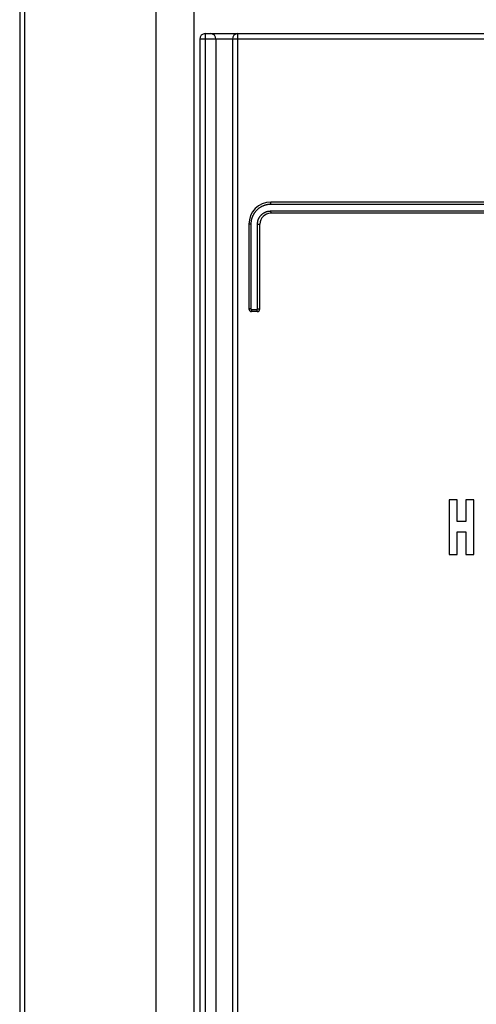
# Model space of a CAD drawing. Extents: x 0 to 594, y 0 to 420.
# Tile 7 of 105: x 96 to 105, y 235 to 253. Entities that reach past the tile are written whole.
import ezdxf

# ---------------------------------------------------------------- set-up
doc = ezdxf.new("R2010")
doc.units = 0
doc.header["$LTSCALE"] = 32.67
doc.layers.get('0').update_dxf_attribs({"linetype": 'CONTINUOUS'})
doc.layers.add('CHAMFERS', color=7, linetype='CONTINUOUS')
doc.layers.add('ROUNDS', color=7, linetype='CONTINUOUS')

msp = doc.modelspace()

# ---------------------------------------------------------------- linework, layer by layer
at = {"color": 7, "linetype": 'CONTINUOUS'}
for p, q in [((99.453, 182.322), (99.453, 278.723)), ((96.353, 278.303), (96.353, 182.322)), ((104.113, 244.148), (104.113, 243.148)), ((104.262, 244.148), (104.113, 244.148)), ((104.262, 243.749), (104.262, 244.148)), ((104.418, 244.148), (104.418, 243.749)), ((104.566, 244.148), (104.418, 244.148)), ((104.566, 243.148), (104.566, 244.148)), ((104.418, 243.749), (104.262, 243.749)), ((104.262, 243.148), (104.262, 243.564)), ((104.262, 243.564), (104.418, 243.564)), ((104.418, 243.564), (104.418, 243.148)), ((104.113, 243.148), (104.262, 243.148)), ((104.418, 243.148), (104.566, 243.148))]:
    msp.add_line(p, q, dxfattribs=at)
at = {"color": 9, "linetype": 'CONTINUOUS'}
msp.add_line((98.753, 278.323), (98.753, 182.322), dxfattribs=at)
at = {"layer": 'CHAMFERS', "color": 7, "linetype": 'CONTINUOUS'}
msp.add_line((96.263, 278.303), (96.263, 182.322), dxfattribs=at)
at = {"layer": 'ROUNDS', "color": 7, "linetype": 'CONTINUOUS'}
for p, q in [((99.553, 252.563), (99.553, 182.122)), ((99.653, 252.663), (113.053, 252.663)), ((99.851, 252.563), (99.851, 182.116)), ((100.151, 252.563), (100.151, 183.422)), ((112.053, 249.584), (100.853, 249.584)), ((112.053, 249.384), (100.853, 249.384)), ((100.453, 249.184), (100.453, 247.634)), ((100.653, 247.634), (100.653, 249.184)), ((100.603, 247.584), (100.503, 247.584))]:
    msp.add_line(p, q, dxfattribs=at)
at = {"layer": 'ROUNDS', "color": 9, "linetype": 'CONTINUOUS'}
for p, q in [((105.037, 252.563), (99.553, 252.563)), ((99.653, 252.663), (99.653, 182.022)), ((100.244, 252.61), (100.243, 252.604)), ((100.243, 252.604), (100.243, 252.598)), ((100.243, 252.598), (100.243, 252.592)), ((100.243, 252.592), (100.243, 252.586)), ((100.243, 252.586), (100.243, 252.579)), ((100.243, 252.579), (100.243, 252.573)), ((100.243, 252.563), (100.243, 183.416)), ((100.244, 252.62), (100.244, 252.615)), ((100.244, 252.615), (100.244, 252.61)), ((100.85, 249.559), (100.85, 249.562)), ((100.85, 249.556), (100.85, 249.559)), ((100.85, 249.553), (100.85, 249.556)), ((100.85, 249.55), (100.85, 249.553)), ((100.85, 249.547), (100.85, 249.55)), ((100.85, 249.544), (100.85, 249.547)), ((112.056, 249.544), (100.85, 249.544)), ((100.85, 249.424), (112.056, 249.424)), ((100.85, 249.419), (100.85, 249.416)), ((100.85, 249.416), (100.85, 249.412)), ((100.85, 249.412), (100.85, 249.409)), ((100.85, 249.409), (100.85, 249.406)), ((100.85, 249.406), (100.85, 249.404)), ((100.85, 249.404), (100.851, 249.401)), ((100.49, 249.184), (100.453, 249.184)), ((100.49, 249.184), (100.49, 247.634)), ((100.61, 247.634), (100.61, 249.184)), ((100.61, 249.184), (100.653, 249.184)), ((100.49, 247.634), (100.453, 247.634)), ((100.5, 247.624), (100.5, 247.62)), ((100.5, 247.624), (100.6, 247.624)), ((100.5, 247.62), (100.5, 247.617)), ((100.5, 247.617), (100.5, 247.614)), ((100.5, 247.614), (100.5, 247.611)), ((100.5, 247.611), (100.5, 247.608)), ((100.5, 247.608), (100.5, 247.605)), ((100.5, 247.605), (100.5, 247.602)), ((100.6, 247.624), (100.6, 247.62)), ((100.6, 247.62), (100.6, 247.617)), ((100.6, 247.617), (100.6, 247.614)), ((100.6, 247.614), (100.6, 247.611)), ((100.6, 247.611), (100.6, 247.608)), ((100.6, 247.608), (100.6, 247.605)), ((100.6, 247.605), (100.6, 247.602)), ((100.61, 247.634), (100.653, 247.634))]:
    msp.add_line(p, q, dxfattribs=at)
for points in [[(100.243, 252.573), (100.243, 252.57), (100.243, 252.563)], [(100.251, 252.663), (100.251, 252.663), (100.251, 252.663), (100.25, 252.663), (100.25, 252.662), (100.25, 252.662), (100.249, 252.661), (100.249, 252.661), (100.249, 252.66), (100.249, 252.659), (100.248, 252.658), (100.248, 252.657), (100.248, 252.656), (100.248, 252.655), (100.247, 252.653), (100.247, 252.652), (100.247, 252.65), (100.247, 252.649), (100.247, 252.647), (100.246, 252.645), (100.246, 252.643), (100.246, 252.641), (100.246, 252.639), (100.245, 252.637), (100.245, 252.635), (100.245, 252.633), (100.245, 252.63), (100.245, 252.628), (100.245, 252.626), (100.244, 252.62)], [(100.85, 249.544), (100.842, 249.543), (100.834, 249.543), (100.825, 249.543), (100.817, 249.542), (100.809, 249.541), (100.801, 249.54), (100.793, 249.539), (100.785, 249.538), (100.777, 249.536), (100.769, 249.534), (100.761, 249.532), (100.753, 249.53), (100.745, 249.528), (100.737, 249.525), (100.729, 249.523), (100.722, 249.52), (100.714, 249.517), (100.706, 249.514), (100.699, 249.51), (100.691, 249.507), (100.684, 249.503), (100.677, 249.499), (100.67, 249.495), (100.663, 249.491), (100.656, 249.487), (100.649, 249.482), (100.642, 249.477), (100.635, 249.473), (100.629, 249.468), (100.623, 249.463), (100.616, 249.457), (100.61, 249.452), (100.604, 249.446), (100.598, 249.441), (100.592, 249.435), (100.587, 249.429), (100.581, 249.423), (100.576, 249.417), (100.57, 249.41), (100.565, 249.404), (100.56, 249.398), (100.556, 249.391), (100.551, 249.384), (100.547, 249.377), (100.542, 249.37), (100.538, 249.363), (100.534, 249.356), (100.53, 249.349), (100.526, 249.342), (100.523, 249.334), (100.52, 249.327), (100.516, 249.319), (100.513, 249.312), (100.511, 249.304), (100.508, 249.296), (100.505, 249.288), (100.503, 249.28), (100.501, 249.273), (100.499, 249.265), (100.497, 249.257), (100.496, 249.249), (100.494, 249.241), (100.493, 249.232), (100.492, 249.224), (100.491, 249.216), (100.491, 249.208), (100.49, 249.2), (100.49, 249.192), (100.49, 249.184)], [(100.85, 249.562), (100.851, 249.565), (100.851, 249.566), (100.851, 249.568), (100.851, 249.569), (100.851, 249.57), (100.851, 249.571), (100.851, 249.572), (100.851, 249.573), (100.851, 249.575), (100.851, 249.575), (100.851, 249.576), (100.851, 249.577), (100.852, 249.578), (100.852, 249.579), (100.852, 249.58), (100.852, 249.58), (100.852, 249.581), (100.852, 249.581), (100.852, 249.582), (100.852, 249.582), (100.852, 249.583), (100.853, 249.583), (100.853, 249.583), (100.853, 249.583), (100.853, 249.583), (100.853, 249.584)], [(100.61, 249.184), (100.61, 249.19), (100.61, 249.196), (100.611, 249.202), (100.611, 249.208), (100.612, 249.214), (100.613, 249.22), (100.614, 249.226), (100.615, 249.233), (100.616, 249.239), (100.618, 249.245), (100.619, 249.25), (100.621, 249.256), (100.623, 249.262), (100.625, 249.268), (100.628, 249.274), (100.63, 249.279), (100.632, 249.285), (100.635, 249.291), (100.638, 249.296), (100.641, 249.302), (100.644, 249.307), (100.647, 249.312), (100.651, 249.317), (100.654, 249.322), (100.658, 249.327), (100.662, 249.332), (100.666, 249.337), (100.67, 249.342), (100.674, 249.346), (100.678, 249.351), (100.682, 249.355), (100.687, 249.359), (100.691, 249.364), (100.696, 249.368), (100.701, 249.372), (100.706, 249.375), (100.711, 249.379), (100.716, 249.383), (100.721, 249.386), (100.726, 249.389), (100.732, 249.392), (100.737, 249.395), (100.743, 249.398), (100.748, 249.401), (100.754, 249.403), (100.759, 249.406), (100.765, 249.408), (100.771, 249.41), (100.777, 249.412), (100.783, 249.414), (100.789, 249.416), (100.795, 249.417), (100.801, 249.418), (100.807, 249.42), (100.813, 249.421), (100.819, 249.422), (100.825, 249.422), (100.832, 249.423), (100.838, 249.423), (100.844, 249.423), (100.85, 249.424)], [(100.85, 249.424), (100.85, 249.422), (100.85, 249.419)], [(100.851, 249.401), (100.851, 249.399), (100.851, 249.398), (100.851, 249.397), (100.851, 249.396), (100.851, 249.395), (100.851, 249.394), (100.851, 249.393), (100.851, 249.392), (100.851, 249.391), (100.851, 249.39), (100.852, 249.389), (100.852, 249.388), (100.852, 249.387), (100.852, 249.387), (100.852, 249.386), (100.852, 249.386), (100.852, 249.385), (100.852, 249.385), (100.852, 249.384), (100.853, 249.384), (100.853, 249.384), (100.853, 249.384), (100.853, 249.384), (100.853, 249.384)], [(100.49, 247.634), (100.49, 247.633), (100.49, 247.633), (100.49, 247.632), (100.49, 247.632), (100.49, 247.632), (100.49, 247.631), (100.49, 247.631), (100.49, 247.631), (100.49, 247.63), (100.491, 247.63), (100.491, 247.63), (100.491, 247.629), (100.491, 247.629), (100.491, 247.629), (100.491, 247.628), (100.492, 247.628), (100.492, 247.628), (100.492, 247.627), (100.492, 247.627), (100.493, 247.627), (100.493, 247.626), (100.493, 247.626), (100.493, 247.626), (100.494, 247.626), (100.494, 247.625), (100.494, 247.625), (100.495, 247.625), (100.495, 247.625), (100.495, 247.625), (100.496, 247.625), (100.496, 247.624), (100.496, 247.624), (100.497, 247.624), (100.497, 247.624), (100.497, 247.624), (100.498, 247.624), (100.498, 247.624), (100.498, 247.624), (100.499, 247.624), (100.499, 247.624), (100.5, 247.624), (100.5, 247.624)], [(100.5, 247.602), (100.5, 247.601), (100.501, 247.599), (100.501, 247.598), (100.501, 247.597), (100.501, 247.596), (100.501, 247.595), (100.501, 247.594), (100.501, 247.593), (100.501, 247.592), (100.501, 247.591), (100.501, 247.59), (100.501, 247.589), (100.502, 247.588), (100.502, 247.587), (100.502, 247.587), (100.502, 247.586), (100.502, 247.586), (100.502, 247.585), (100.502, 247.585), (100.502, 247.584), (100.503, 247.584), (100.503, 247.584), (100.503, 247.584), (100.503, 247.584), (100.503, 247.584)], [(100.6, 247.624), (100.6, 247.624), (100.601, 247.624), (100.601, 247.624), (100.601, 247.624), (100.602, 247.624), (100.602, 247.624), (100.603, 247.624), (100.603, 247.624), (100.603, 247.624), (100.604, 247.624), (100.604, 247.624), (100.604, 247.625), (100.605, 247.625), (100.605, 247.625), (100.605, 247.625), (100.606, 247.625), (100.606, 247.625), (100.606, 247.626), (100.606, 247.626), (100.607, 247.626), (100.607, 247.626), (100.607, 247.627), (100.608, 247.627), (100.608, 247.627), (100.608, 247.628), (100.608, 247.628), (100.608, 247.628), (100.609, 247.629), (100.609, 247.629), (100.609, 247.629), (100.609, 247.63), (100.609, 247.63), (100.609, 247.63), (100.609, 247.631), (100.61, 247.631), (100.61, 247.631), (100.61, 247.632), (100.61, 247.632), (100.61, 247.632), (100.61, 247.633), (100.61, 247.633), (100.61, 247.634)], [(100.6, 247.602), (100.6, 247.601), (100.601, 247.599), (100.601, 247.598), (100.601, 247.597), (100.601, 247.596), (100.601, 247.595), (100.601, 247.594), (100.601, 247.593), (100.601, 247.592), (100.601, 247.591), (100.601, 247.59), (100.601, 247.589), (100.602, 247.588), (100.602, 247.587), (100.602, 247.587), (100.602, 247.586), (100.602, 247.586), (100.602, 247.585), (100.602, 247.585), (100.602, 247.584), (100.603, 247.584), (100.603, 247.584), (100.603, 247.584), (100.603, 247.584), (100.603, 247.584)]]:
    msp.add_lwpolyline(points, dxfattribs=at)
at = {"layer": 'ROUNDS', "color": 7, "linetype": 'CONTINUOUS'}
for centre, radius, start, end in [((99.653, 252.563), 0.1, 90, 180), ((99.751, 252.563), 0.1, 0, 90), ((100.251, 252.563), 0.1, 90, 180), ((100.853, 249.184), 0.4, 90, 180), ((100.853, 249.184), 0.2, 90, 180), ((100.503, 247.634), 0.05, 180, 270), ((100.603, 247.634), 0.05, 270, 360)]:
    msp.add_arc(centre, radius, start, end, dxfattribs=at)

doc.saveas('drawing.dxf')
